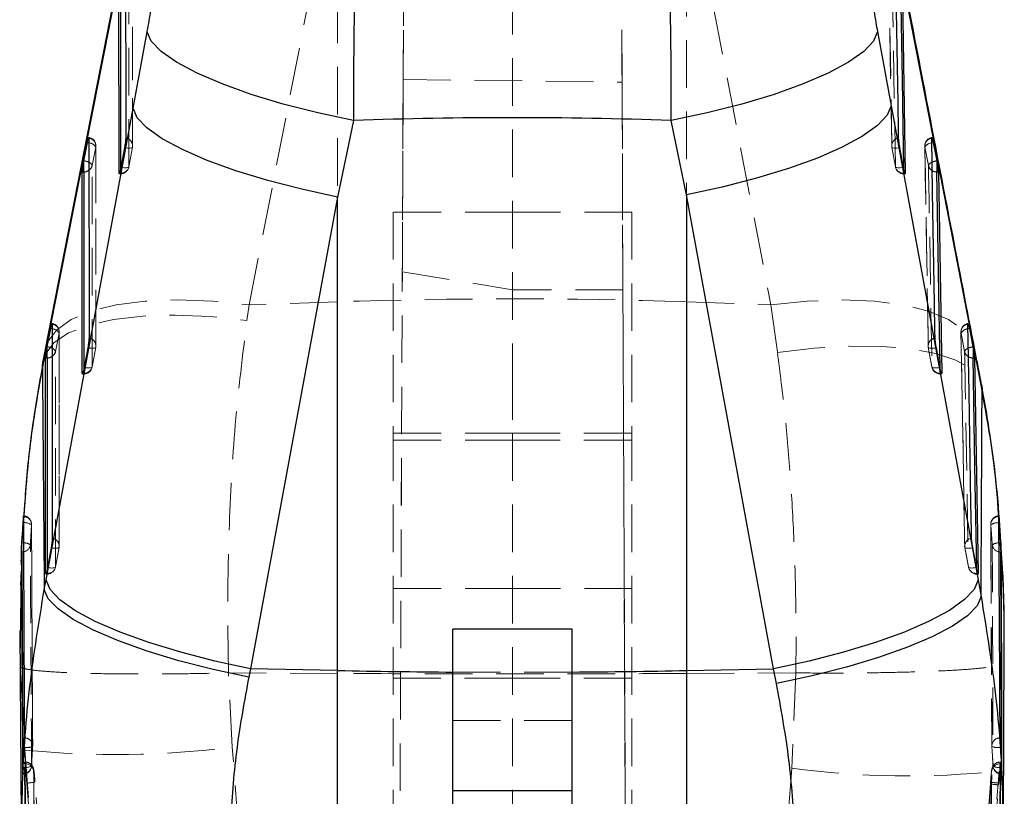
# Model space of a CAD drawing. Header units: millimetres. Extents: x 51 to 384, y 18 to 289.
# Tile 16 of 19: x 204 to 231, y 257 to 278. Entities that reach past the tile are written whole.
import ezdxf

# ---------------------------------------------------------------- set-up
doc = ezdxf.new("R2010")
doc.units = ezdxf.units.MM
doc.linetypes.add('HIDDEN', pattern=[1.905, 1.27, -0.635])

msp = doc.modelspace()

# ---------------------------------------------------------------- linework, layer by layer
at = {"color": 7, "linetype": 'HIDDEN', "lineweight": 18}
for p, q in [((210.499994, 270.524425), (212.861617, 282.595282)), ((212.861617, 282.595282), (212.861617, 270.604634)), ((222.176779, 282.202729), (224.427947, 270.52818)), ((222.176779, 270.604634), (222.176779, 282.202729)), ((214.337871, 213.727028), (214.63154, 281.013885)), ((217.534043, 280.921975), (217.534043, 268.724126)), ((220.730208, 213.732242), (220.437118, 280.886234)), ((207.387452, 274.775246), (207.385615, 279.739634)), ((227.578087, 279.735946), (227.657064, 274.771535)), ((214.61262, 276.543693), (214.590361, 271.408436)), ((214.61262, 276.543693), (220.455772, 276.473319)), ((220.455772, 276.473319), (220.479811, 270.92736)), ((206.407638, 269.430732), (206.406865, 274.771669)), ((207.383809, 274.73784), (207.287365, 274.211814)), ((227.755524, 274.21168), (227.659639, 274.737706)), ((228.541893, 274.767858), (228.630896, 269.426898)), ((206.306903, 274.245386), (206.403245, 274.734353)), ((207.287677, 274.207891), (207.384114, 274.733917)), ((227.659518, 274.734174), (227.755452, 274.20816)), ((228.544906, 274.734297), (228.639812, 274.24533)), ((207.028702, 274.020763), (207.062674, 274.020763)), ((207.062674, 274.040454), (207.038422, 274.040454)), ((207.062642, 274.13764), (207.062674, 274.040454)), ((207.062674, 274.137785), (207.062674, 274.021031)), ((227.980301, 274.040454), (227.978474, 274.154996)), ((227.980301, 274.145429), (227.980301, 274.020941)), ((228.01764, 274.040454), (227.980301, 274.040454)), ((227.980301, 274.020763), (228.014325, 274.020763)), ((214.346543, 273.001221), (214.346543, 267.093421)), ((217.534043, 273.001221), (214.346543, 273.001221)), ((220.721544, 273.001221), (217.534043, 273.001221)), ((220.721544, 273.001221), (220.721544, 267.093421)), ((214.33868, 213.726984), (214.590361, 271.408436)), ((214.590361, 271.408436), (217.534043, 270.92736)), ((220.479811, 270.92736), (217.534043, 270.92736)), ((220.479811, 270.92736), (220.729369, 213.732192)), ((212.861617, 270.604634), (210.499994, 270.524425)), ((212.861617, 270.604634), (212.861617, 260.678561)), ((222.176779, 270.604634), (224.427947, 270.52818)), ((222.176779, 260.678561), (222.176779, 270.604634)), ((210.44029, 270.105129), (210.499994, 270.524425)), ((224.427947, 270.52818), (224.605246, 269.255651)), ((205.327986, 269.277466), (205.424339, 269.766433)), ((205.427922, 264.08624), (205.42797, 269.803726)), ((229.506206, 269.799826), (229.604404, 264.082329)), ((229.509344, 269.766354), (229.604286, 269.277388)), ((206.403991, 269.393382), (206.30756, 268.867356)), ((206.307691, 268.863467), (206.404119, 269.389493)), ((228.729476, 268.867211), (228.633633, 269.393237)), ((228.633633, 269.38975), (228.729499, 268.863724)), ((206.082867, 268.695996), (206.058607, 268.695996)), ((206.082856, 268.793372), (206.082867, 268.695996)), ((206.082867, 268.793428), (206.082867, 268.676573)), ((217.534043, 268.724126), (217.534043, 267.093421)), ((228.954259, 268.695996), (228.952332, 268.811421)), ((228.954259, 268.801329), (228.954259, 268.676472)), ((228.991573, 268.695996), (228.954259, 268.695996)), ((206.048896, 268.676305), (206.082867, 268.676305)), ((228.954259, 268.676305), (228.988286, 268.676305)), ((214.346543, 267.093421), (214.346543, 213.726056)), ((217.534043, 267.093421), (214.346543, 267.093421)), ((217.534043, 266.909019), (214.346543, 266.909019)), ((217.534043, 267.093421), (217.534043, 242.731504)), ((217.534043, 267.093421), (220.721544, 267.093421)), ((217.534043, 266.909019), (220.721544, 266.909019)), ((220.721544, 267.093421), (220.721544, 213.727833)), ((230.516414, 264.780195), (230.510325, 264.888768)), ((230.530451, 264.780742), (230.522984, 264.894043)), ((230.582276, 263.994296), (230.558722, 264.351745)), ((205.424269, 264.048924), (205.327844, 263.522898)), ((205.32808, 263.518987), (205.424508, 264.045013)), ((229.607119, 264.04527), (229.70292, 263.519232)), ((229.703124, 263.522753), (229.607303, 264.048779)), ((230.305444, 263.818288), (230.329065, 258.749449)), ((205.103153, 263.449048), (205.10315, 263.351539)), ((205.10315, 263.449026), (205.10315, 263.332104)), ((229.92791, 263.351539), (229.925915, 263.467566)), ((229.92791, 263.457106), (229.92791, 263.332014)), ((205.06918, 263.331847), (205.10315, 263.331847)), ((205.10315, 263.351539), (205.078884, 263.351539)), ((229.965208, 263.351539), (229.92791, 263.351539)), ((229.92791, 263.331847), (229.961941, 263.331847)), ((217.534043, 262.951845), (214.346543, 262.951845)), ((220.721544, 262.951845), (217.534043, 262.951845)), ((204.39682, 261.825451), (204.389632, 260.866014)), ((230.653856, 261.475255), (230.657289, 261.795153)), ((204.389632, 260.866014), (204.511629, 258.634807)), ((209.94428, 260.693548), (209.947382, 260.69357)), ((210.048803, 258.707607), (209.94428, 260.693548)), ((212.861617, 260.678561), (209.947382, 260.69357)), ((212.861617, 260.678561), (212.861617, 222.233962)), ((214.346543, 260.551838), (217.534043, 260.551838)), ((217.534043, 260.551838), (220.721544, 260.551838)), ((222.176779, 260.678561), (225.099341, 260.693615)), ((222.176779, 221.874769), (222.176779, 260.678561)), ((225.100781, 260.693615), (224.98621, 258.148221)), ((225.099341, 260.693615), (225.100781, 260.693615)), ((215.940293, 259.426427), (219.127793, 259.426427)), ((204.515901, 258.237874), (204.511629, 258.634807)), ((204.517248, 258.2673), (204.499166, 258.2673)), ((204.507135, 258.296044), (204.515901, 258.237874)), ((204.517248, 258.2673), (204.518215, 258.311165)), ((204.518215, 258.311165), (204.519197, 258.307421)), ((230.570116, 258.31321), (230.555716, 258.31321)), ((230.572697, 258.2673), (230.557221, 258.2673)), ((204.45327, 257.99082), (204.462369, 257.99082)), ((204.461826, 258.101181), (204.462369, 258.010478)), ((204.462369, 258.110714), (204.462369, 257.991043)), ((204.745753, 258.101908), (204.744794, 258.076762)), ((224.98621, 258.148221), (222.176779, 221.874769)), ((228.406335, 230.731775), (230.523409, 258.073521)), ((230.523409, 258.073521), (230.521624, 257.831117)), ((230.589478, 258.010478), (230.589147, 258.130507)), ((230.589478, 258.124483), (230.589478, 257.990909)), ((230.589478, 257.99082), (230.59943, 257.99082)), ((230.292536, 257.735093), (227.353918, 220.017395)), ((230.296026, 257.78182), (230.29238, 257.734747)), ((230.292409, 257.734747), (230.292536, 257.735093)), ((230.296215, 257.782155), (230.292536, 257.735093)), ((230.29609, 257.78182), (230.296215, 257.782155)), ((230.51156, 257.705332), (230.515278, 257.752628)), ((230.515278, 257.752628), (230.521624, 257.831117))]:
    msp.add_line(p, q, dxfattribs=at)
at = {"color": 7, "linetype": 'Continuous', "lineweight": 25}
for p, q in [((207.400347, 281.233748), (205.038811, 269.163796)), ((229.891925, 269.169585), (227.641048, 280.841251)), ((207.024893, 274.040454), (207.023243, 279.041903)), ((227.937803, 279.041903), (228.01764, 274.040454)), ((207.400682, 275.776559), (207.777588, 277.818648)), ((227.276538, 277.822157), (227.639944, 275.841893)), ((227.639944, 275.841893), (229.961784, 263.18009)), ((205.075058, 263.176279), (207.400682, 275.776559)), ((213.286959, 275.445284), (212.861617, 273.404167)), ((222.176779, 273.465489), (221.766753, 275.444725)), ((206.085022, 274.370858), (206.181363, 274.859813)), ((228.765486, 274.859579), (228.860387, 274.370623)), ((207.170344, 274.721434), (207.073898, 274.195419)), ((227.970695, 274.195687), (227.874799, 274.721713)), ((206.082204, 274.356329), (206.085022, 274.370858)), ((206.082204, 274.073993), (206.082204, 274.356329)), ((228.860387, 274.370623), (228.864618, 274.34835)), ((228.864618, 274.34835), (228.864618, 274.073993)), ((206.045094, 268.695996), (206.044462, 274.073993)), ((206.044462, 274.073993), (206.082204, 274.073993)), ((207.025182, 274.031033), (207.024893, 274.040454)), ((207.073898, 274.195419), (207.062674, 274.137785)), ((227.980301, 274.145429), (227.970695, 274.195687)), ((228.864618, 274.073993), (228.901821, 274.073993)), ((228.901821, 274.073993), (228.991573, 268.695996)), ((222.176779, 273.465489), (222.176779, 260.757753)), ((224.498304, 260.803854), (222.176779, 273.465489)), ((212.861617, 273.404167), (210.536094, 260.803932)), ((212.861617, 260.757753), (212.861617, 273.404167)), ((205.106119, 269.402937), (205.202471, 269.891904)), ((229.729872, 269.891658), (229.824809, 269.402703)), ((205.054207, 269.335513), (204.992582, 269.021293)), ((205.103287, 269.388342), (205.106119, 269.402937)), ((205.103287, 269.106084), (205.103287, 269.388342)), ((206.190502, 269.376987), (206.094068, 268.850961)), ((228.944728, 268.851241), (228.848877, 269.377266)), ((229.824809, 269.402703), (229.829088, 269.380183)), ((229.829088, 269.380183), (229.829088, 269.106084)), ((205.038811, 269.163796), (204.979108, 268.857365)), ((205.065381, 263.351539), (205.065542, 269.106084)), ((205.065542, 269.106084), (205.103287, 269.106084)), ((229.829088, 269.106084), (229.866303, 269.106084)), ((229.866303, 269.106084), (229.965208, 263.351539)), ((230.069212, 268.23973), (229.891925, 269.169585)), ((206.045382, 268.686542), (206.045094, 268.695996)), ((206.094068, 268.850961), (206.082867, 268.793428)), ((228.954259, 268.801329), (228.944728, 268.851241)), ((228.991573, 268.695996), (228.989829, 268.677132)), ((204.461485, 264.754077), (204.458186, 264.708289)), ((204.461485, 264.708289), (204.461485, 264.754077)), ((230.558722, 264.351745), (230.530451, 264.780742)), ((204.458186, 264.708289), (204.425609, 264.170752)), ((204.458186, 264.708289), (204.461485, 264.708289)), ((230.53158, 264.708289), (230.52878, 264.74061)), ((230.52878, 264.74061), (230.52878, 264.708289)), ((230.52878, 264.708289), (230.53158, 264.708289)), ((230.572499, 264.170752), (230.53158, 264.708289)), ((204.428778, 264.170752), (204.425609, 264.170752)), ((204.428778, 263.922816), (204.428778, 264.170752)), ((205.210763, 264.032529), (205.114336, 263.506503)), ((229.918428, 263.506794), (229.822602, 264.032808)), ((230.569597, 264.170752), (230.569597, 263.922816)), ((230.572499, 264.170752), (230.569597, 264.170752)), ((204.417037, 263.922816), (204.428778, 263.922816)), ((230.569597, 263.922816), (230.584435, 263.922816)), ((205.114336, 263.506503), (205.10315, 263.449026)), ((229.92791, 263.457106), (229.918428, 263.506794)), ((204.408799, 263.424629), (204.393438, 263.039363)), ((205.028631, 262.92443), (205.075058, 263.176279)), ((205.065669, 263.342061), (205.065381, 263.351539)), ((229.961784, 263.18009), (230.043235, 262.734921)), ((229.965208, 263.351539), (229.963481, 263.332674)), ((204.405839, 263.029506), (204.39682, 261.825451)), ((219.127793, 261.864388), (215.940293, 261.864388)), ((215.940293, 257.552346), (215.940293, 261.864388)), ((219.127793, 257.552346), (219.127793, 261.864388)), ((204.3726, 261.825619), (204.423712, 255.82659)), ((230.63864, 255.888784), (230.659193, 261.401696)), ((210.536094, 260.803932), (210.489668, 260.582147)), ((212.861617, 260.757753), (210.536094, 260.803932)), ((222.176779, 260.757753), (224.498304, 260.803854)), ((224.579749, 260.411815), (224.498304, 260.803854)), ((212.861617, 249.919298), (212.861617, 260.757753)), ((222.176779, 260.757753), (222.176779, 249.919298)), ((204.462369, 258.110714), (204.4658, 258.176328)), ((230.586624, 258.17635), (230.589478, 258.124483)), ((204.452077, 258.010478), (204.452837, 257.991569)), ((230.600219, 257.995715), (230.600425, 258.010478)), ((215.940293, 257.552346), (219.127793, 257.552346)), ((215.940293, 236.984915), (215.940293, 257.552346)), ((219.127793, 236.984915), (219.127793, 257.552346))]:
    msp.add_line(p, q, dxfattribs=at)
at = {"color": 8, "linetype": 'Continuous', "lineweight": 25}
for p, q in [((206.181363, 274.859813), (206.22392, 274.850873)), ((228.727427, 274.851744), (228.765486, 274.859579)), ((207.038422, 274.040454), (207.024893, 274.040454)), ((205.244732, 269.88303), (205.202471, 269.891904)), ((229.729872, 269.891658), (229.691674, 269.883779)), ((204.979108, 268.857365), (204.991383, 269.016588)), ((206.058607, 268.695996), (206.045094, 268.695996)), ((230.05938, 268.369493), (230.069212, 268.23973)), ((204.461485, 264.708289), (204.479858, 264.706926)), ((230.508813, 264.706501), (230.52878, 264.708289)), ((204.408799, 263.424629), (204.405839, 263.029506)), ((205.078884, 263.351539), (205.065381, 263.351539))]:
    msp.add_line(p, q, dxfattribs=at)
at = {"color": 7, "linetype": 'Continuous', "lineweight": 25, "flags": 128}
for points in [[(207.415615, 281.409097), (207.126862, 279.932675), (205.054088, 269.338788)], [(207.201713, 279.944253), (207.201784, 279.758723), (207.202067, 279.016589), (207.203193, 276.048066), (207.203596, 274.979853)], [(227.840525, 274.979842), (227.837586, 275.165373), (227.825835, 275.907495), (227.778943, 278.875974), (227.762112, 279.944276)], [(213.286959, 275.445284), (212.328972, 275.650003), (211.408744, 275.885479), (210.550403, 276.14553), (209.776451, 276.423362), (209.107179, 276.711678), (208.560133, 277.00291), (208.149655, 277.289448), (207.886507, 277.563748), (207.777588, 277.818648)], [(227.276538, 277.822157), (227.173152, 277.567179), (226.914005, 277.29251), (226.505951, 277.005424), (225.959778, 276.713499), (225.28993, 276.424469), (224.514119, 276.145966), (223.652861, 275.885356), (222.728928, 275.649534), (221.766753, 275.444725)], [(227.639944, 275.841893), (227.537893, 275.587016), (227.281606, 275.312648), (226.877793, 275.025987), (226.337025, 274.73451), (225.673457, 274.44587), (224.90446, 274.167613), (224.050164, 273.907015), (223.132934, 273.670913), (222.176779, 273.465489)], [(212.861617, 273.404167), (211.909967, 273.609558), (210.996769, 273.845346), (210.145708, 274.105397), (209.378859, 274.382984), (208.716114, 274.670896), (208.174662, 274.961681), (207.768548, 275.247784), (207.508304, 275.521771), (207.400682, 275.776559)], [(206.222967, 274.976344), (206.222995, 274.790802), (206.223108, 274.04868), (206.223553, 271.080156), (206.223766, 269.635395)], [(228.81456, 269.635384), (228.811476, 269.820915), (228.799146, 270.563026), (228.74992, 273.531494), (228.726016, 274.976355)], [(205.244067, 270.008424), (205.244065, 269.822893), (205.244064, 269.080759), (205.244048, 266.112236), (205.244036, 264.290938)], [(229.788256, 264.290926), (229.785075, 264.476457), (229.772353, 265.218568), (229.721546, 268.187025), (229.690433, 270.008435)], [(210.536094, 260.803932), (209.584305, 261.0093), (208.670981, 261.245066), (207.81982, 261.505106), (207.052903, 261.782692), (206.390128, 262.070616), (205.848693, 262.36139), (205.442644, 262.647492), (205.182516, 262.921491), (205.075058, 263.176279)], [(229.961784, 263.18009), (229.8603, 262.925224), (229.604413, 262.650856), (229.200828, 262.364173), (228.660121, 262.072695), (227.996458, 261.784044), (227.22723, 261.505799), (226.372591, 261.245233), (225.454933, 261.009188), (224.498304, 260.803854)], [(210.489668, 260.582147), (209.538429, 260.78662), (208.625593, 261.020699), (207.774816, 261.278314), (207.008143, 261.552804), (206.345442, 261.83704), (205.803886, 262.123668), (205.397507, 262.405244), (205.136838, 262.674493), (205.028631, 262.92443)], [(230.043235, 262.734921), (229.940432, 262.488661), (229.683591, 262.22272), (229.279425, 261.944049), (228.738504, 261.659925), (228.07497, 261.37779), (227.306171, 261.10501), (226.452209, 260.848725), (225.535411, 260.615629), (224.579749, 260.411815)]]:
    msp.add_lwpolyline(points, dxfattribs=at)
at = {"color": 7, "linetype": 'HIDDEN', "lineweight": 18, "flags": 128}
for points in [[(207.382002, 279.702285), (207.382071, 279.516754), (207.382343, 278.774609), (207.383423, 275.806063), (207.383809, 274.73784)], [(227.659639, 274.737706), (227.65669, 274.923236), (227.6449, 275.665381), (227.597854, 278.633939), (227.580966, 279.702262)], [(207.287365, 274.211814), (207.287303, 274.397356), (207.287055, 275.13949), (207.286054, 278.108036), (207.285679, 279.213318)], [(227.67581, 279.213296), (227.678758, 279.027765), (227.690557, 278.28562), (227.737864, 275.317063), (227.755524, 274.21168)], [(207.383809, 274.73784), (207.381048, 274.728285), (207.369931, 274.720495), (207.350878, 274.714762), (207.324607, 274.711297), (207.292105, 274.710247), (207.254597, 274.711633), (207.213494, 274.71541), (207.170344, 274.721434)], [(227.659639, 274.737706), (227.662698, 274.728195), (227.674109, 274.720461), (227.693441, 274.714784), (227.719965, 274.711375), (227.752684, 274.710381), (227.790364, 274.711822), (227.831587, 274.715645), (227.874799, 274.721713)], [(206.403245, 274.734353), (206.403272, 274.548822), (206.403377, 273.806689), (206.403793, 270.838143), (206.403991, 269.393382)], [(228.633633, 269.393237), (228.630542, 269.578767), (228.618187, 270.320901), (228.568859, 273.289425), (228.544906, 274.734297)], [(206.30756, 268.867356), (206.307537, 269.052887), (206.307449, 269.795032), (206.307087, 272.763566), (206.306903, 274.245386)], [(207.287365, 274.211814), (207.284603, 274.202259), (207.273486, 274.194469), (207.254433, 274.188736), (207.228161, 274.185271), (207.195659, 274.184221), (207.15815, 274.185607), (207.117047, 274.189384), (207.073898, 274.195419)], [(227.970695, 274.195687), (227.927482, 274.189619), (227.886259, 274.185797), (227.848577, 274.184355), (227.815857, 274.18535), (227.789331, 274.188758), (227.769998, 274.194436), (227.758585, 274.202169), (227.755524, 274.21168)], [(228.639812, 274.24533), (228.642897, 274.0598), (228.655243, 273.317677), (228.70472, 270.349154), (228.729476, 268.867211)], [(205.054036, 269.33833), (205.114322, 269.52576), (205.351285, 269.850699), (205.743234, 270.12976), (206.279473, 270.355323), (206.945369, 270.521229), (207.722749, 270.622951), (208.5904, 270.657708), (209.524647, 270.624572), (210.499994, 270.524425)], [(224.427947, 270.52818), (225.399261, 270.625745), (226.329966, 270.657004), (227.194899, 270.621096), (227.970676, 270.519016), (228.636325, 270.353501), (229.17385, 270.129045), (229.568717, 269.851704), (229.810251, 269.528979), (229.876959, 269.32636)], [(204.991383, 269.016588), (205.051455, 269.201951), (205.286117, 269.509823), (205.676661, 269.772535), (206.212378, 269.982876), (206.878578, 270.135091), (207.656993, 270.225001), (208.52628, 270.250135), (209.462604, 270.209813), (210.44029, 270.105129)], [(205.424339, 269.766433), (205.424338, 269.580902), (205.424329, 268.838768), (205.424294, 265.870233), (205.424269, 264.048924)], [(229.607303, 264.048779), (229.604117, 264.234309), (229.591378, 264.976432), (229.540499, 267.944922), (229.509344, 269.766354)], [(205.327844, 263.522898), (205.327848, 263.708429), (205.327869, 264.450563), (205.327943, 267.419097), (205.327986, 269.277466)], [(206.403991, 269.393382), (206.401225, 269.383827), (206.390105, 269.376037), (206.371048, 269.370304), (206.344773, 269.366839), (206.312268, 269.365789), (206.274756, 269.367175), (206.233652, 269.370952), (206.190502, 269.376987)], [(224.605246, 269.255651), (225.583461, 269.366873), (226.520293, 269.419846), (227.390051, 269.413119), (228.168883, 269.346879), (228.835432, 269.22295), (229.371415, 269.044717), (229.762138, 268.817087), (229.996883, 268.546285), (230.05938, 268.369493)], [(228.633633, 269.393237), (228.636707, 269.383737), (228.648131, 269.376004), (228.667477, 269.370326), (228.694014, 269.366929), (228.726744, 269.365923), (228.764432, 269.367365), (228.805661, 269.371198), (228.848877, 269.377266)], [(229.604286, 269.277388), (229.607465, 269.091857), (229.620188, 268.349734), (229.671154, 265.381244), (229.703124, 263.522753)], [(206.30756, 268.867356), (206.304794, 268.857801), (206.293672, 268.850011), (206.274615, 268.844278), (206.248339, 268.840813), (206.215834, 268.839763), (206.178323, 268.841149), (206.137219, 268.844926), (206.094068, 268.850961)], [(228.944728, 268.851241), (228.901511, 268.845172), (228.860282, 268.84135), (228.822593, 268.839908), (228.789862, 268.840903), (228.763324, 268.8443), (228.743978, 268.849978), (228.732552, 268.857711), (228.729476, 268.867211)], [(205.210763, 264.032529), (205.253914, 264.026494), (205.295019, 264.022717), (205.332532, 264.021331), (205.36504, 264.022381), (205.391317, 264.025835), (205.410376, 264.031568), (205.4215, 264.039369), (205.424269, 264.048924)], [(229.822602, 264.032808), (229.779385, 264.02674), (229.738152, 264.022918), (229.700457, 264.021476), (229.667721, 264.022471), (229.641176, 264.025868), (229.621821, 264.031546), (229.610386, 264.039279), (229.607303, 264.048779)], [(205.114336, 263.506503), (205.157487, 263.500468), (205.198593, 263.496691), (205.236107, 263.495305), (205.268613, 263.496355), (205.294892, 263.49982), (205.313951, 263.505553), (205.325075, 263.513343), (205.327844, 263.522898)], [(229.703124, 263.522753), (229.706208, 263.513253), (229.717644, 263.50552), (229.736999, 263.499842), (229.763545, 263.496445), (229.796282, 263.49545), (229.833978, 263.496892), (229.87521, 263.500725), (229.918428, 263.506794)]]:
    msp.add_lwpolyline(points, dxfattribs=at)
at = {"color": 8, "linetype": 'Continuous', "lineweight": 25, "flags": 128}
for points in [[(207.060978, 279.041903), (207.061834, 276.530539), (207.062642, 274.13764)], [(227.978474, 274.154996), (227.94056, 276.531053), (227.90062, 279.041903)], [(206.082204, 274.073993), (206.082541, 271.374361), (206.082856, 268.793372)], [(228.952332, 268.811421), (228.909545, 271.374886), (228.864618, 274.073993)], [(205.103287, 269.106084), (205.103223, 266.218172), (205.103153, 263.449048)], [(229.925915, 263.467566), (229.878614, 266.218719), (229.829088, 269.106084)], [(204.482405, 264.166818), (204.472835, 264.16769), (204.428778, 264.170752)], [(230.512264, 264.165623), (230.525571, 264.167042), (230.569597, 264.170752)], [(204.483206, 263.928873), (204.471775, 263.926582), (204.428778, 263.922816)], [(230.514137, 263.929029), (230.527003, 263.926448), (230.569597, 263.922816)]]:
    msp.add_lwpolyline(points, dxfattribs=at)
at = {"color": 7, "linetype": 'HIDDEN', "lineweight": 18}
for centre, radius, start, end in [((206.178546, 274.77164), 0.228375, 0.0082573, 79.6589634), ((206.195071, 274.767414), 0.210784, 350.9759219, 82.3948616), ((206.201457, 274.62005), 0.231913, 29.5294687, 84.441766), ((207.175668, 274.770953), 0.210759, 350.9606758, 82.3850405), ((207.159119, 274.775164), 0.228375, 349.6103902, 0.0207827), ((227.884415, 274.775164), 0.228375, 180.9103937, 190.3309927), ((227.868613, 274.770226), 0.211489, 97.631964, 188.8453978), ((228.769712, 274.77164), 0.228375, 100.3016142, 180.9488348), ((228.753983, 274.766647), 0.211565, 97.5963197, 188.7954194), ((228.746334, 274.621813), 0.230708, 94.7008632, 150.8195111), ((206.187574, 274.207786), 0.125113, 17.4896221, 72.4265251), ((206.10437, 274.288011), 0.206969, 305.7809335, 348.1152077), ((207.069855, 274.264028), 0.223689, 268.1602714, 346.5013561), ((227.972395, 274.263227), 0.222913, 193.3703188, 272.0325999), ((228.764766, 274.205973), 0.131006, 103.5559641, 162.516979), ((228.843257, 274.287886), 0.207848, 191.8145302, 239.4959577), ((207.062675, 274.24914), 0.228375, 270, 349.6105632), ((227.980301, 274.24914), 0.228375, 190.3304039, 270), ((217.519198, 133.287289), 137.396312, 88.05736508, 91.94263492), ((205.199641, 269.803727), 0.228375, 359.9995104, 79.6563306), ((205.21617, 269.799499), 0.210779, 350.9741904, 82.3946787), ((229.734147, 269.803727), 0.228375, 100.3094894, 180.9790567), ((229.718435, 269.798715), 0.211581, 97.6051329, 188.7978295), ((205.222417, 269.652025), 0.232081, 29.5356301, 84.4825743), ((229.710628, 269.654081), 0.230479, 94.717131, 150.8478335), ((206.195838, 269.426485), 0.210769, 350.9639451, 82.3856007), ((228.842652, 269.425728), 0.21153, 97.6316902, 188.8356911), ((205.202089, 269.233476), 0.133362, 19.2598094, 70.915532), ((205.124692, 269.320587), 0.207817, 305.7708151, 348.02448), ((206.179299, 269.430703), 0.228375, 349.6117167, 0.0078928), ((228.858414, 269.430703), 0.228375, 180.9541359, 190.32648), ((229.735717, 269.231264), 0.139289, 105.2576469, 160.6622366), ((229.808749, 269.320645), 0.208989, 191.9456025, 240.2145104), ((206.090059, 268.919558), 0.223677, 268.1574973, 346.5037867), ((206.082867, 268.904679), 0.228375, 270, 349.6118081), ((228.946313, 268.918727), 0.222872, 193.3645554, 272.0431703), ((228.954259, 268.904679), 0.228375, 190.326169, 270), ((204.461485, 264.663173), 0.228375, 0.2596797, 86.0766558), ((204.473708, 264.65566), 0.215708, 358.1954124, 88.6853724), ((230.528781, 264.663173), 0.228375, 94.9527975, 180.3551924), ((230.516441, 264.655697), 0.215476, 92.2291749, 182.7206255), ((204.499847, 264.372203), 0.335319, 55.5963199, 93.4175528), ((230.494854, 264.370376), 0.336415, 87.6218591, 125.1426513), ((205.216105, 264.082018), 0.210779, 350.9668218, 82.3850642), ((229.816349, 264.081247), 0.211553, 97.6312389, 188.8285063), ((204.487814, 263.837994), 0.328869, 59.0799071, 90.942568), ((204.441075, 264.141525), 0.216785, 281.2066098, 354.3350644), ((205.199575, 264.086243), 0.228375, 349.6124524, 359.9991817), ((229.832088, 264.086243), 0.228375, 180.9837074, 190.3239759), ((230.51381, 263.838251), 0.327375, 90.2706579, 121.7004818), ((230.556974, 264.14134), 0.216589, 186.5100376, 258.5928084), ((205.110358, 263.575081), 0.223659, 268.1532654, 346.507675), ((205.10315, 263.560219), 0.228375, 270, 349.6125065), ((229.919926, 263.574224), 0.222829, 193.3554147, 272.0531692), ((229.927909, 263.560219), 0.228375, 190.3237919, 270), ((217.519167, 496.430097), 235.718502, 269.61622234, 270.39100963), ((204.568876, 259.010358), 0.311713, 256.436536, 298.8803485), ((204.503513, 258.74259), 0.215977, 358.6263074, 89.0612225), ((206.954185, 283.46929), 24.954311, 264.3828312, 277.1236669), ((204.491504, 258.750292), 0.228375, 356.465546, 0.3244899), ((230.558297, 258.750292), 0.228375, 180.2145275, 183.7589276), ((230.546539, 258.742305), 0.216202, 91.2015718, 181.5603766), ((230.480219, 259.012627), 0.314217, 241.5267555, 283.7082434), ((204.462368, 258.219195), 0.228375, 270, 357.2543206), ((204.47089, 258.230966), 0.220653, 267.7868249, 354.3437058), ((204.535159, 258.486326), 0.317662, 257.3882568, 299.269169), ((204.526063, 258.046687), 0.220789, 7.829083, 92.2882248), ((204.518006, 258.082602), 0.228563, 4.8454392, 89.9476989), ((230.548222, 258.047031), 0.220452, 87.6603126, 172.9082736), ((230.589478, 258.219195), 0.228375, 182.960974, 270), ((230.515944, 258.488046), 0.319609, 241.0851923, 282.7762258), ((230.580644, 258.230675), 0.220374, 185.8327149, 272.2974056), ((228.064034, 281.032515), 23.090343, 262.3399701, 276.1142273), ((204.543516, 258.715463), 0.963002, 271.1359035, 284.3056056), ((230.536566, 258.722713), 1.017688, 256.1186063, 268.5920221), ((230.538922, 258.767658), 1.015305, 256.1623861, 268.6656453)]:
    msp.add_arc(centre, radius, start, end, dxfattribs=at)
at = {"color": 8, "linetype": 'Continuous', "lineweight": 25}
for centre, radius, start, end in [((206.002071, 273.858385), 0.519143, 64.5266514, 80.8056085), ((228.946081, 273.847742), 0.529857, 99.3073189, 113.5874662), ((206.083305, 274.315918), 0.241927, 269.7391451, 305.9637836), ((228.862984, 274.316606), 0.242618, 238.9246536, 270.3857035), ((205.023141, 268.890266), 0.519343, 64.625998, 80.8062183), ((229.909864, 268.882227), 0.52738, 99.2810429, 113.5604717), ((205.104449, 269.347859), 0.241778, 269.724519, 305.8851139), ((229.827442, 269.348795), 0.242717, 239.6857246, 270.3885332), ((217.51222, 495.103322), 234.39171, 268.86311086, 269.61574824), ((217.52618, 495.103991), 234.392379, 270.39150757, 271.13688499)]:
    msp.add_arc(centre, radius, start, end, dxfattribs=at)
at = {"color": 7, "linetype": 'Continuous', "lineweight": 25}
msp.add_ellipse((217.519198, 250.983462), major_axis=(53.43975, 0), ratio=0.459188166, start_param=1.491229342, end_param=1.650075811, dxfattribs=at)
for points, knots in [([(213.568652, 284.280324), (213.54726, 284.063273), (213.506681, 283.651532), (213.452001, 282.796216), (213.401846, 281.7961), (213.358167, 280.641242), (213.322915, 279.372798), (213.298504, 278.080414), (213.284518, 276.752563), (213.286145, 275.881045), (213.286959, 275.445284)], [0, 0, 0, 0, 0.1328494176, 0.252012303, 0.3711755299, 0.5063248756, 0.6288593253, 0.75139496, 0.8756966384, 1, 1, 1, 1]), ([(221.766753, 275.444725), (221.767761, 275.816626), (221.769975, 276.633603), (221.757778, 277.924944), (221.731081, 279.389645), (221.690998, 280.752142), (221.641765, 281.953396), (221.591549, 282.897113), (221.536482, 283.699816), (221.496642, 284.086605), (221.476722, 284.28)], [0, 0, 0, 0, 0.106309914, 0.233537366, 0.360762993, 0.523361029, 0.642348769, 0.761337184, 0.880668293, 1, 1, 1, 1]), ([(229.876885, 269.326774), (229.666492, 270.416894), (228.915542, 274.307832), (228.166626, 278.198779), (227.627533, 280.999602)], [0, 0, 0, 0, 0.280169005, 1, 1, 1, 1]), ([(207.777588, 277.818648), (207.778493, 277.823559), (207.812743, 278.009343), (207.878717, 278.394418), (207.947371, 278.865171), (207.997157, 279.273018), (208.023213, 279.555164), (208.026117, 279.685592), (208.027159, 279.732381)], [0, 0, 0, 0, 0.006657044, 0.251811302, 0.497182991, 0.631988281, 0.867979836, 1, 1, 1, 1]), ([(227.01963, 279.735712), (227.023561, 279.64692), (227.027511, 279.557718), (227.051247, 279.308892), (227.080251, 279.057372), (227.146649, 278.586686), (227.212905, 278.174833), (227.261962, 277.902943), (227.276538, 277.822157)], [0, 0, 0, 0, 0.235155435, 0.236244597, 0.472331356, 0.635245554, 0.89162138, 1, 1, 1, 1]), ([(228.726016, 274.976355), (228.726007, 274.978279), (228.725953, 274.98988), (228.72641, 274.999965), (228.728798, 274.996048), (228.728873, 274.995924)], [0, 0, 0, 0, 0.16144376, 0.973604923, 1, 1, 1, 1]), ([(206.181363, 274.859813), (206.185005, 274.877625), (206.19322, 274.917802), (206.20533, 274.966589), (206.211583, 274.982697), (206.214709, 274.99075)], [0, 0, 0, 0, 0.284806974, 0.64241198, 1, 1, 1, 1]), ([(206.219106, 274.9936), (206.219797, 274.994317), (206.22258, 274.997208), (206.222801, 274.985298), (206.222967, 274.976344)], [0, 0, 0, 0, 0.248251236, 1, 1, 1, 1]), ([(207.203596, 274.979853), (207.203593, 274.978969), (207.203551, 274.967487), (207.201635, 274.936141), (207.194533, 274.873123), (207.183864, 274.798972), (207.174999, 274.746988), (207.170438, 274.721948), (207.170344, 274.721434)], [0, 0, 0, 0, 0.020336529, 0.263972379, 0.507605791, 0.751252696, 0.994894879, 1, 1, 1, 1]), ([(227.874799, 274.721713), (227.873495, 274.728952), (227.867744, 274.760875), (227.858069, 274.820103), (227.848078, 274.891615), (227.841909, 274.94775), (227.840953, 274.969923), (227.840525, 274.979842)], [0, 0, 0, 0, 0.071485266, 0.315240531, 0.558969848, 0.802707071, 1, 1, 1, 1]), ([(228.735529, 274.985095), (228.738791, 274.974818), (228.745315, 274.954263), (228.756321, 274.905744), (228.763149, 274.871353), (228.765486, 274.859579)], [0, 0, 0, 0, 0.396702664, 0.793447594, 1, 1, 1, 1]), ([(206.044462, 274.073993), (206.044909, 274.086553), (206.045803, 274.111669), (206.052775, 274.174261), (206.063069, 274.247087), (206.073595, 274.310415), (206.080189, 274.345583), (206.082204, 274.356329)], [0, 0, 0, 0, 0.223268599, 0.446470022, 0.671288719, 0.899558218, 1, 1, 1, 1]), ([(228.864618, 274.34835), (228.869199, 274.32277), (228.878362, 274.271601), (228.890026, 274.193904), (228.898306, 274.127389), (228.901388, 274.090346), (228.90175, 274.076675), (228.901821, 274.073993)], [0, 0, 0, 0, 0.237744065, 0.475568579, 0.711304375, 0.943371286, 1, 1, 1, 1]), ([(207.062674, 274.137785), (207.057993, 274.116243), (207.04863, 274.073154), (207.037155, 274.03463), (207.030242, 274.017417), (207.028836, 274.021595), (207.028702, 274.021992)], [0, 0, 0, 0, 0.323041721, 0.646171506, 0.966342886, 1, 1, 1, 1]), ([(228.01764, 274.040454), (228.017363, 274.032404), (228.016808, 274.016304), (228.010357, 274.023886), (228.000523, 274.054666), (227.989819, 274.099152), (227.9828, 274.13328), (227.980301, 274.145429)], [0, 0, 0, 0, 0.217812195, 0.435575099, 0.654726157, 0.877078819, 1, 1, 1, 1]), ([(205.202471, 269.891904), (205.206109, 269.909692), (205.214322, 269.949844), (205.226426, 269.998636), (205.232681, 270.014758), (205.235808, 270.022818)], [0, 0, 0, 0, 0.28452915, 0.642277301, 1, 1, 1, 1]), ([(205.240211, 270.02569), (205.240899, 270.02641), (205.243682, 270.02932), (205.243901, 270.017397), (205.244067, 270.008424)], [0, 0, 0, 0, 0.24741897, 1, 1, 1, 1]), ([(229.690433, 270.008435), (229.690424, 270.010392), (229.690369, 270.022021), (229.690821, 270.032206), (229.6932, 270.028152), (229.693268, 270.028037)], [0, 0, 0, 0, 0.164265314, 0.976260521, 1, 1, 1, 1]), ([(229.699948, 270.017096), (229.703212, 270.006792), (229.709738, 269.986184), (229.720733, 269.937678), (229.727548, 269.903359), (229.729872, 269.891658)], [0, 0, 0, 0, 0.397241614, 0.7944987, 1, 1, 1, 1]), ([(206.223766, 269.635395), (206.223763, 269.634529), (206.223719, 269.623095), (206.221804, 269.591752), (206.214709, 269.528759), (206.204022, 269.454625), (206.195205, 269.402584), (206.190601, 269.377531), (206.190502, 269.376987)], [0, 0, 0, 0, 0.0199696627, 0.2636293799, 0.5072982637, 0.7509509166, 0.9945951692, 1, 1, 1, 1]), ([(228.848877, 269.377266), (228.84755, 269.384639), (228.841779, 269.416697), (228.832086, 269.476058), (228.822105, 269.547522), (228.815952, 269.60346), (228.814989, 269.625543), (228.81456, 269.635384)], [0, 0, 0, 0, 0.072793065, 0.316533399, 0.560285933, 0.804032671, 1, 1, 1, 1]), ([(205.065542, 269.106084), (205.065991, 269.118644), (205.066889, 269.14376), (205.073864, 269.206352), (205.084162, 269.279174), (205.09469, 269.342473), (205.101277, 269.377618), (205.103287, 269.388342)], [0, 0, 0, 0, 0.223320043, 0.446576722, 0.671453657, 0.899747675, 1, 1, 1, 1]), ([(229.829088, 269.380183), (229.833672, 269.354594), (229.842839, 269.30341), (229.854506, 269.225734), (229.86279, 269.159273), (229.865869, 269.122341), (229.866232, 269.108723), (229.866303, 269.106084)], [0, 0, 0, 0, 0.2379721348, 0.4759833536, 0.7118903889, 0.9441572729, 1, 1, 1, 1]), ([(230.059019, 268.365761), (230.023519, 268.556234), (229.962946, 268.881224), (229.902074, 269.194999), (229.876878, 269.324874)], [0, 0, 0, 0, 0.586088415, 1, 1, 1, 1]), ([(205.001413, 269.013805), (204.922331, 268.578121), (204.750391, 267.630869), (204.579953, 266.247824), (204.510834, 265.297073), (204.480554, 264.880554)], [0, 0, 0, 0, 0.32366301, 0.703700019, 1, 1, 1, 1]), ([(204.979108, 268.857365), (204.985572, 268.024435), (205.000963, 266.041153), (205.018474, 264.068574), (205.028631, 262.92443)], [0, 0, 0, 0, 0.419975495, 1, 1, 1, 1]), ([(206.082867, 268.793428), (206.078188, 268.771878), (206.068826, 268.728774), (206.057351, 268.690231), (206.05044, 268.672935), (206.049032, 268.67715), (206.048896, 268.677556)], [0, 0, 0, 0, 0.322882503, 0.645858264, 0.965881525, 1, 1, 1, 1]), ([(228.988286, 268.678696), (228.986962, 268.679088), (228.983848, 268.680011), (228.974421, 268.710823), (228.963829, 268.754696), (228.956783, 268.789029), (228.954259, 268.801329)], [0, 0, 0, 0, 0.222676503, 0.523838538, 0.829419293, 1, 1, 1, 1]), ([(230.043235, 262.734921), (230.047396, 263.568033), (230.056548, 265.40051), (230.064743, 267.237761), (230.069212, 268.23973)], [0, 0, 0, 0, 0.454636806, 1, 1, 1, 1]), ([(230.522984, 264.894043), (230.519454, 264.949274), (230.481599, 265.541505), (230.339917, 266.644947), (230.183427, 267.749379), (230.066207, 268.310288), (230.053878, 268.369281)], [0, 0, 0, 0, 0.046617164, 0.499871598, 0.947399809, 1, 1, 1, 1]), ([(230.510325, 264.888768), (230.503641, 265.018694), (230.444305, 266.172088), (230.245565, 267.267613), (230.069212, 268.23973)], [0, 0, 0, 0, 0.1126466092, 1, 1, 1, 1]), ([(204.47485, 264.884656), (204.473506, 264.876163), (204.470819, 264.859179), (204.465941, 264.810076), (204.462813, 264.770771), (204.461485, 264.754077)], [0, 0, 0, 0, 0.365193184, 0.730374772, 1, 1, 1, 1]), ([(204.478656, 264.871312), (204.478536, 264.880489), (204.478379, 264.892522), (204.477131, 264.889136), (204.476835, 264.888333)], [0, 0, 0, 0, 0.762636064, 1, 1, 1, 1]), ([(204.507052, 258.958538), (204.506721, 259.02014), (204.505066, 259.328932), (204.49826, 260.626492), (204.488877, 262.535798), (204.481603, 264.197949), (204.478656, 264.871312)], [0, 0, 0, 0, 0.031255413, 0.156675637, 0.658356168, 1, 1, 1, 1]), ([(230.509802, 264.88774), (230.509415, 264.888564), (230.508106, 264.89135), (230.508079, 264.879416), (230.50806, 264.87101)], [0, 0, 0, 0, 0.295578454, 1, 1, 1, 1]), ([(230.50806, 264.87101), (230.508481, 264.810306), (230.510613, 264.502407), (230.519315, 263.205809), (230.53089, 261.295644), (230.538799, 259.632684), (230.542006, 258.95846)], [0, 0, 0, 0, 0.030799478, 0.156219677, 0.657900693, 1, 1, 1, 1]), ([(230.52878, 264.74061), (230.526605, 264.763728), (230.522255, 264.809966), (230.516046, 264.8621), (230.513099, 264.877823), (230.511625, 264.885684)], [0, 0, 0, 0, 0.33332613, 0.66666303, 1, 1, 1, 1]), ([(230.657927, 261.401696), (230.659498, 261.695742), (230.66557, 262.83193), (230.579907, 263.950851), (230.516414, 264.780195)], [0, 0, 0, 0, 0.258800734, 1, 1, 1, 1]), ([(204.461485, 264.708289), (204.456983, 264.640794), (204.445062, 264.462038), (204.435026, 264.2825), (204.428778, 264.170752)], [0, 0, 0, 0, 0.377579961, 1, 1, 1, 1]), ([(230.569597, 264.170752), (230.56159, 264.283653), (230.548856, 264.463203), (230.534215, 264.641942), (230.52878, 264.708289)], [0, 0, 0, 0, 0.6288024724, 1, 1, 1, 1]), ([(205.244036, 264.290938), (205.243585, 264.278238), (205.242682, 264.252839), (205.235639, 264.189668), (205.225282, 264.116532), (205.216175, 264.06221), (205.211229, 264.035088), (205.210763, 264.032529)], [0, 0, 0, 0, 0.243661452, 0.487309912, 0.730970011, 0.97461734, 1, 1, 1, 1]), ([(229.822602, 264.032808), (229.82126, 264.040274), (229.815477, 264.072425), (229.805769, 264.131875), (229.795796, 264.203304), (229.789652, 264.259101), (229.788686, 264.281132), (229.788256, 264.290926)], [0, 0, 0, 0, 0.073698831, 0.317415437, 0.561170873, 0.804904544, 1, 1, 1, 1]), ([(204.425609, 264.170752), (204.424312, 264.144989), (204.42172, 264.093462), (204.418928, 264.019663), (204.417211, 263.958699), (204.417093, 263.934471), (204.417037, 263.922816)], [0, 0, 0, 0, 0.25476058, 0.509538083, 0.764040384, 1, 1, 1, 1]), ([(230.584435, 263.922816), (230.584232, 263.935531), (230.583827, 263.960959), (230.581155, 264.024456), (230.577338, 264.097048), (230.574077, 264.14672), (230.572499, 264.170752)], [0, 0, 0, 0, 0.253870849, 0.507716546, 0.761818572, 1, 1, 1, 1]), ([(230.657289, 261.795153), (230.657571, 261.820137), (230.66385, 262.375692), (230.643495, 263.112772), (230.594598, 263.816875), (230.582276, 263.994296)], [0, 0, 0, 0, 0.034025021, 0.756591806, 1, 1, 1, 1]), ([(204.417037, 263.922816), (204.422407, 262.937418), (204.433146, 260.966622), (204.445767, 258.995859), (204.452077, 258.010478)], [0, 0, 0, 0, 0.500000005, 1, 1, 1, 1]), ([(230.600425, 258.010478), (230.599596, 258.518912), (230.597938, 259.535781), (230.593165, 261.506564), (230.587881, 262.96891), (230.584435, 263.922816)], [0, 0, 0, 0, 0.257988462, 0.515977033, 1, 1, 1, 1]), ([(205.10315, 263.449026), (205.098471, 263.427475), (205.089112, 263.384365), (205.077637, 263.345782), (205.070726, 263.328505), (205.069317, 263.332692), (205.06918, 263.333098)], [0, 0, 0, 0, 0.322767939, 0.645647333, 0.965575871, 1, 1, 1, 1]), ([(229.961941, 263.334227), (229.960621, 263.334624), (229.957516, 263.335557), (229.948103, 263.366362), (229.937509, 263.4103), (229.930449, 263.444724), (229.92791, 263.457106)], [0, 0, 0, 0, 0.222442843, 0.523285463, 0.828535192, 1, 1, 1, 1]), ([(210.489668, 260.582147), (210.374559, 259.958366), (210.144335, 258.710785), (209.986504, 256.767842), (209.958059, 254.784653), (210.064121, 253.445728), (210.117154, 252.776237)], [0, 0, 0, 0, 0.24583211, 0.491672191, 0.745824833, 1, 1, 1, 1]), ([(224.944501, 252.719586), (224.995458, 253.357854), (225.097368, 254.634337), (225.076691, 256.56747), (224.927558, 258.504775), (224.695684, 259.776139), (224.579749, 260.411815)], [0, 0, 0, 0, 0.246010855, 0.492001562, 0.746003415, 1, 1, 1, 1]), ([(204.4658, 258.176328), (204.473562, 258.324447), (204.48284, 258.501491), (204.493956, 258.678431), (204.495772, 258.707338)], [0, 0, 0, 0, 0.836626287, 1, 1, 1, 1]), ([(204.495772, 258.707338), (204.495961, 258.710329), (204.497736, 258.738435), (204.500974, 258.793809), (204.504589, 258.866488), (204.506794, 258.924861), (204.50697, 258.947895), (204.507052, 258.958538)], [0, 0, 0, 0, 0.029935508, 0.281312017, 0.532693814, 0.784083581, 1, 1, 1, 1]), ([(230.542006, 258.95846), (230.542213, 258.946564), (230.54264, 258.922076), (230.545434, 258.860507), (230.549518, 258.787091), (230.552897, 258.734017), (230.554629, 258.708154), (230.554682, 258.707361)], [0, 0, 0, 0, 0.237605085, 0.489078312, 0.740574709, 0.992044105, 1, 1, 1, 1]), ([(230.554682, 258.707361), (230.564078, 258.561193), (230.575453, 258.384229), (230.584968, 258.207163), (230.586624, 258.17635)], [0, 0, 0, 0, 0.825980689, 1, 1, 1, 1]), ([(204.45327, 257.993167), (204.453686, 257.993673), (204.454648, 257.994844), (204.457278, 258.026841), (204.460057, 258.069728), (204.461833, 258.101212), (204.462369, 258.110714)], [0, 0, 0, 0, 0.238148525, 0.551192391, 0.864550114, 1, 1, 1, 1]), ([(230.589478, 258.124483), (230.590798, 258.102062), (230.593437, 258.057216), (230.596673, 258.012609), (230.598751, 257.990277), (230.599282, 257.993107), (230.59943, 257.993893)], [0, 0, 0, 0, 0.295539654, 0.591106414, 0.886450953, 1, 1, 1, 1])]:
    msp.add_open_spline(points, degree=3, knots=knots, dxfattribs=at)
at = {"color": 7, "linetype": 'HIDDEN', "lineweight": 18}
for points, knots in [([(214.63231, 281.151281), (214.632032, 281.08103), (214.631476, 280.940528), (214.629489, 280.466701), (214.626695, 279.809292), (214.623121, 278.974842), (214.618857, 277.984988), (214.615227, 277.145307), (214.613075, 276.648659), (214.61262, 276.543693)], [0, 0, 0, 0, 0.159532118, 0.319064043, 0.478603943, 0.638143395, 0.797693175, 0.957242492, 1, 1, 1, 1]), ([(220.455772, 276.473319), (220.454099, 276.859505), (220.450754, 277.631878), (220.446353, 278.65283), (220.442579, 279.532277), (220.43957, 280.238639), (220.437347, 280.766336), (220.436624, 280.94478), (220.436263, 281.034001)], [0, 0, 0, 0, 0.166669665, 0.333339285, 0.500009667, 0.666679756, 0.833339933, 1, 1, 1, 1]), ([(209.947382, 260.69357), (209.937861, 261.325205), (209.918747, 262.593273), (209.963587, 264.816522), (210.09972, 267.361473), (210.326087, 269.185099), (210.44029, 270.105129)], [0, 0, 0, 0, 0.196933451, 0.395362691, 0.694957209, 1, 1, 1, 1]), ([(224.605246, 269.255651), (224.675537, 268.703172), (224.816119, 267.598217), (224.962256, 265.874883), (225.059491, 264.112051), (225.106675, 262.374363), (225.101701, 261.234482), (225.099341, 260.693615)], [0, 0, 0, 0, 0.200732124, 0.401463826, 0.607646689, 0.813830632, 1, 1, 1, 1]), ([(204.478817, 264.835147), (204.451295, 264.568558), (204.403516, 264.105756), (204.407226, 263.627425), (204.408799, 263.424629)], [0, 0, 0, 0, 0.576033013, 1, 1, 1, 1]), ([(204.480554, 264.880554), (204.470906, 264.766753), (204.430128, 264.285748), (204.418033, 263.797421), (204.408799, 263.424629)], [0, 0, 0, 0, 0.236590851, 1, 1, 1, 1]), ([(204.656801, 264.120126), (204.66301, 264.230046), (204.672985, 264.406647), (204.684835, 264.582478), (204.689309, 264.648867)], [0, 0, 0, 0, 0.622426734, 1, 1, 1, 1]), ([(204.689309, 264.648867), (204.689591, 264.587079), (204.691, 264.278141), (204.69703, 262.980626), (204.705026, 261.374045), (204.713944, 259.71252), (204.717729, 259.039537), (204.719428, 258.737413)], [0, 0, 0, 0, 0.031355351, 0.156776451, 0.658460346, 0.846671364, 1, 1, 1, 1]), ([(204.719977, 258.751584), (204.718415, 259.02287), (204.707071, 260.993727), (204.698034, 262.964615), (204.690241, 264.664212)], [0, 0, 0, 0, 0.1376490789, 1, 1, 1, 1]), ([(230.300225, 264.661753), (230.3021, 264.395264), (230.304078, 264.114083), (230.305377, 263.832976), (230.305444, 263.818288)], [0, 0, 0, 0, 0.947746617, 1, 1, 1, 1]), ([(230.330417, 258.736418), (230.326381, 259.728202), (230.319564, 261.403446), (230.308883, 263.37314), (230.302985, 264.351045), (230.301209, 264.64547)], [0, 0, 0, 0, 0.5035308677, 0.8505244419, 1, 1, 1, 1]), ([(230.301209, 264.64547), (230.306611, 264.580217), (230.321165, 264.404423), (230.333822, 264.227829), (230.341781, 264.116784)], [0, 0, 0, 0, 0.371187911, 1, 1, 1, 1]), ([(204.690468, 258.209219), (204.690078, 258.271003), (204.688127, 258.579922), (204.680077, 259.877355), (204.67078, 261.483358), (204.661826, 263.14476), (204.65836, 263.817598), (204.656801, 264.120126)], [0, 0, 0, 0, 0.0313581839, 0.1567905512, 0.6585205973, 0.8464607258, 1, 1, 1, 1]), ([(230.341781, 264.116784), (230.345951, 263.124578), (230.352994, 261.448645), (230.358632, 259.479166), (230.360769, 258.50187), (230.36141, 258.20828)], [0, 0, 0, 0, 0.50377811, 0.850929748, 1, 1, 1, 1]), ([(204.389632, 260.866014), (204.390211, 260.864111), (204.394326, 260.850574), (204.442949, 260.819532), (204.638908, 260.776657), (205.026175, 260.734953), (205.571051, 260.702112), (206.252407, 260.678704), (207.056041, 260.665838), (207.955073, 260.66373), (208.926054, 260.672017), (209.604872, 260.686371), (209.94428, 260.693548)], [0, 0, 0, 0, 0.011732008, 0.083460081, 0.198031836, 0.312603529, 0.427171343, 0.54173895, 0.656304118, 0.770869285, 0.885434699, 1, 1, 1, 1]), ([(225.100781, 260.693615), (225.435552, 260.691753), (226.114802, 260.687976), (227.081593, 260.695232), (227.986646, 260.711862), (228.786676, 260.737975), (229.473828, 260.773007), (230.016124, 260.815319), (230.408239, 260.864448), (230.607133, 260.91228), (230.655618, 260.945939), (230.658285, 260.960624), (230.658641, 260.962584)], [0, 0, 0, 0, 0.112428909, 0.228118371, 0.340547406, 0.456236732, 0.56866816, 0.684359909, 0.796795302, 0.912490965, 0.988316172, 1, 1, 1, 1]), ([(222.176779, 260.678561), (220.624252, 260.672565), (217.519198, 260.660573), (214.414144, 260.672565), (212.861617, 260.678561)], [0, 0, 0, 0, 0.500000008, 1, 1, 1, 1]), ([(204.719428, 258.737413), (204.713377, 258.636114), (204.702861, 258.460094), (204.694162, 258.28398), (204.690468, 258.209219)], [0, 0, 0, 0, 0.5754973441, 1, 1, 1, 1]), ([(212.861617, 222.233962), (212.587519, 225.821767), (211.658642, 237.98027), (210.714408, 250.137679), (210.048803, 258.707607)], [0, 0, 0, 0, 0.295086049, 1, 1, 1, 1]), ([(230.36141, 258.20828), (230.35742, 258.283302), (230.348054, 258.459403), (230.336848, 258.635399), (230.330417, 258.736418)], [0, 0, 0, 0, 0.426020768, 1, 1, 1, 1]), ([(204.511629, 258.634807), (205.176199, 250.068273), (206.118927, 237.916172), (207.046616, 225.764746), (207.320337, 222.179379)], [0, 0, 0, 0, 0.704942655, 1, 1, 1, 1]), ([(204.499166, 258.2673), (204.499072, 258.290001), (204.498956, 258.318199), (204.501775, 258.309413), (204.502324, 258.3077)], [0, 0, 0, 0, 0.805072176, 1, 1, 1, 1]), ([(204.56031, 253.081193), (204.549479, 253.945519), (204.527817, 255.674172), (204.508716, 257.402924), (204.499166, 258.2673)], [0, 0, 0, 0, 0.4999997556, 1, 1, 1, 1]), ([(204.515901, 258.237874), (204.516535, 258.232976), (204.521236, 258.196661), (204.530014, 258.119023), (204.538664, 258.028652), (204.542235, 257.991345)], [0, 0, 0, 0, 0.0838477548, 0.6217990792, 1, 1, 1, 1]), ([(204.579664, 253.081193), (204.568611, 253.945519), (204.546504, 255.674172), (204.527, 257.402923), (204.517248, 258.2673)], [0, 0, 0, 0, 0.499999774, 1, 1, 1, 1]), ([(204.781548, 257.782077), (204.778513, 257.81949), (204.772171, 257.897683), (204.761702, 258.005153), (204.753251, 258.076499), (204.747745, 258.112422), (204.741437, 258.141685), (204.729159, 258.178097), (204.702902, 258.225556), (204.654001, 258.273717), (204.588357, 258.30807), (204.541137, 258.309841), (204.519525, 258.310651)], [0, 0, 0, 0, 0.143411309, 0.299733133, 0.460838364, 0.556853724, 0.609585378, 0.654224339, 0.722432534, 0.819064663, 0.917191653, 1, 1, 1, 1]), ([(204.521999, 258.296737), (204.523924, 258.276251), (204.527776, 258.235245), (204.535171, 258.120152), (204.540154, 258.029288), (204.542235, 257.991345)], [0, 0, 0, 0, 0.367669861, 0.735953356, 1, 1, 1, 1]), ([(230.555301, 258.311433), (230.530752, 258.309826), (230.483958, 258.306763), (230.425413, 258.2753), (230.38342, 258.237597), (230.356486, 258.199093), (230.341115, 258.16528), (230.333634, 258.140394), (230.329777, 258.123037), (230.325956, 258.101006), (230.321349, 258.064587), (230.313476, 257.987623), (230.304179, 257.883581), (230.298675, 257.813582), (230.296194, 257.782021)], [0, 0, 0, 0, 0.093524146, 0.178277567, 0.249299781, 0.309429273, 0.358554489, 0.394170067, 0.422659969, 0.46213271, 0.568110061, 0.733156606, 0.879688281, 1, 1, 1, 1]), ([(230.557221, 258.2673), (230.546564, 257.402923), (230.525249, 255.674171), (230.500547, 253.945519), (230.488196, 253.081193)], [0, 0, 0, 0, 0.500000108, 1, 1, 1, 1]), ([(230.572697, 258.2673), (230.5626, 257.402923), (230.542405, 255.674171), (230.51883, 253.945519), (230.507043, 253.081193)], [0, 0, 0, 0, 0.500000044, 1, 1, 1, 1]), ([(230.534769, 257.984885), (230.536637, 258.021458), (230.541251, 258.11181), (230.547823, 258.225927), (230.553392, 258.303074), (230.556953, 258.325013), (230.557131, 258.286775), (230.557221, 258.2673)], [0, 0, 0, 0, 0.144396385, 0.356731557, 0.568787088, 0.780364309, 1, 1, 1, 1]), ([(230.534769, 257.984885), (230.535344, 257.991396), (230.540769, 258.052858), (230.550539, 258.158588), (230.561966, 258.269695), (230.566521, 258.296079), (230.568795, 258.309254)], [0, 0, 0, 0, 0.038052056, 0.359232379, 0.680047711, 1, 1, 1, 1]), ([(230.570116, 258.306236), (230.571074, 258.307053), (230.572937, 258.308641), (230.572776, 258.280808), (230.572697, 258.2673)], [0, 0, 0, 0, 0.514676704, 1, 1, 1, 1]), ([(204.542235, 257.991345), (204.547399, 257.933974), (204.554429, 257.855875), (204.560892, 257.774302), (204.562607, 257.752651)], [0, 0, 0, 0, 0.734581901, 1, 1, 1, 1]), ([(204.744794, 258.076762), (204.754527, 257.212599), (204.773991, 255.484274), (204.796055, 253.756081), (204.807087, 252.891985)], [0, 0, 0, 0, 0.500000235, 1, 1, 1, 1]), ([(204.807874, 252.864101), (204.790445, 254.263299), (204.768698, 256.009244), (204.749555, 257.755166), (204.745753, 258.101908)], [0, 0, 0, 0, 0.8013987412, 1, 1, 1, 1]), ([(204.781468, 257.782323), (204.778445, 257.81937), (204.77261, 257.890886), (204.763437, 257.985917), (204.755468, 258.056656), (204.749004, 258.100841), (204.746836, 258.101552), (204.745753, 258.101908)], [0, 0, 0, 0, 0.212417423, 0.410051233, 0.607020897, 0.803506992, 1, 1, 1, 1]), ([(230.260724, 252.891549), (230.273023, 253.755305), (230.297619, 255.482816), (230.318844, 257.210437), (230.329456, 258.074248)], [0, 0, 0, 0, 0.49999976, 1, 1, 1, 1]), ([(230.329456, 258.074248), (230.329366, 258.085391), (230.329189, 258.107259), (230.325654, 258.094994), (230.320119, 258.05148), (230.31281, 257.978518), (230.304432, 257.885041), (230.298954, 257.816456), (230.296215, 257.782155)], [0, 0, 0, 0, 0.171947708, 0.337450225, 0.503113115, 0.668815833, 0.834367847, 1, 1, 1, 1]), ([(230.521624, 257.831117), (230.523671, 257.855596), (230.528078, 257.90829), (230.532436, 257.958175), (230.534769, 257.984885)], [0, 0, 0, 0, 0.464567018, 1, 1, 1, 1]), ([(204.562607, 257.752651), (204.57447, 257.601076), (204.633788, 256.843216), (204.882779, 253.660198), (205.854509, 241.224166), (206.763594, 229.393377), (207.486312, 219.987969)], [0, 0, 0, 0, 0.012041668, 0.060207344, 0.252870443, 1, 1, 1, 1]), ([(207.711269, 220.017451), (207.227457, 226.311941), (206.259837, 238.900875), (205.274256, 251.488522), (204.781468, 257.782323)], [0, 0, 0, 0, 0.500001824, 1, 1, 1, 1]), ([(227.578887, 219.987913), (227.59048, 220.139503), (227.648443, 220.897454), (227.892283, 224.080819), (228.848659, 236.502367), (229.775207, 248.316406), (230.51156, 257.705332)], [0, 0, 0, 0, 0.012056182, 0.060281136, 0.253180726, 1, 1, 1, 1]), ([(230.292536, 257.735093), (230.287868, 257.1151), (230.275323, 255.449214), (230.260964, 253.778919), (230.251948, 252.730259)], [0, 0, 0, 0, 0.372170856, 1, 1, 1, 1])]:
    msp.add_open_spline(points, degree=3, knots=knots, dxfattribs=at)
at = {"color": 8, "linetype": 'Continuous', "lineweight": 25}
for points, knots in [([(204.979108, 268.857365), (204.841218, 268.081966), (204.608853, 266.77531), (204.516405, 265.39596), (204.478817, 264.835147)], [0, 0, 0, 0, 0.593421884, 1, 1, 1, 1]), ([(204.428778, 263.922816), (204.433927, 262.937358), (204.439115, 261.944352), (204.450129, 260.004045), (204.456, 259.048839), (204.461826, 258.101181)], [0, 0, 0, 0, 0.50779049, 0.511680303, 1, 1, 1, 1]), ([(230.589147, 258.130507), (230.586758, 259.107364), (230.582037, 261.038116), (230.573711, 262.968904), (230.569597, 263.922816)], [0, 0, 0, 0, 0.505946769, 1, 1, 1, 1]), ([(204.437996, 255.826512), (204.43497, 256.460292), (204.427722, 257.97843), (204.611713, 260.356955), (204.889659, 262.06861), (205.028631, 262.92443)], [0, 0, 0, 0, 0.263802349, 0.631904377, 1, 1, 1, 1]), ([(230.043235, 262.734921), (230.17629, 261.909564), (230.442403, 260.258834), (230.625837, 257.965687), (230.622241, 256.501264), (230.620737, 255.888638)], [0, 0, 0, 0, 0.367749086, 0.735504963, 1, 1, 1, 1])]:
    msp.add_open_spline(points, degree=3, knots=knots, dxfattribs=at)

doc.saveas('drawing.dxf')
